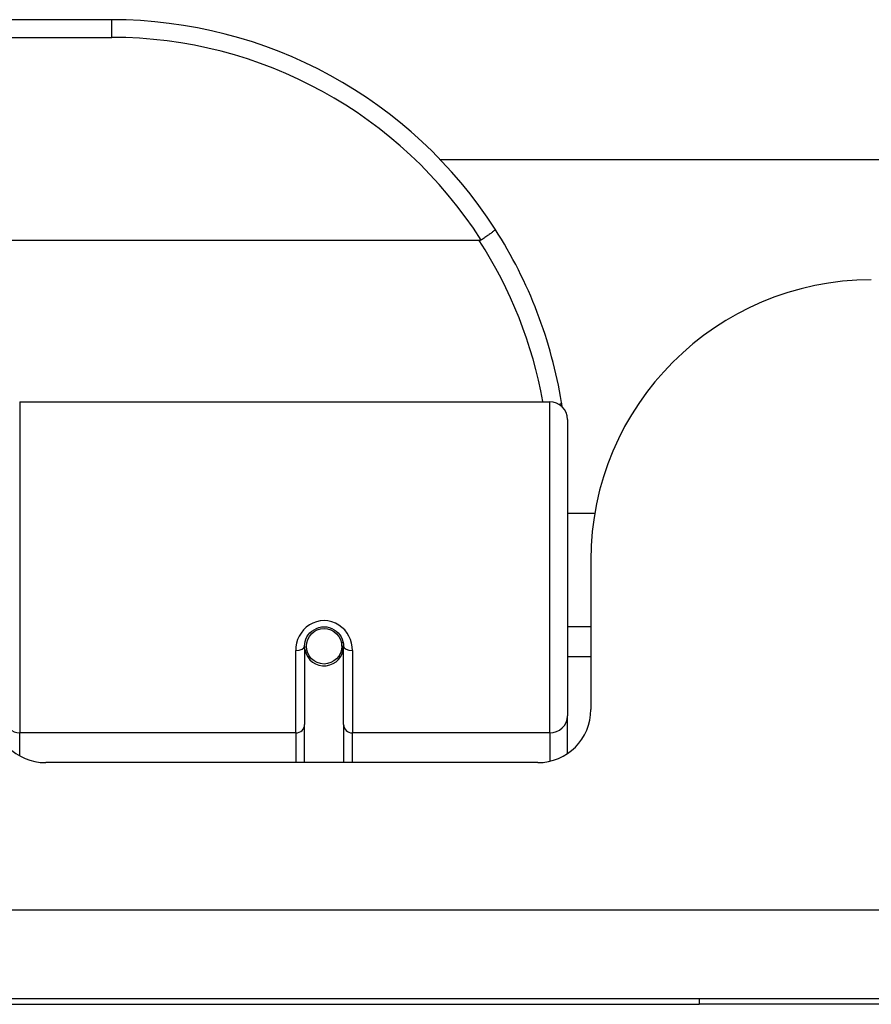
# Model space of a CAD drawing. Header units: inches. Extents: x 12 to 399, y 35 to 190.
# Tile 30 of 256: x 59.054 to 60.001, y 35.585 to 36.68. Entities that reach past the tile are written whole.
import ezdxf

# ---------------------------------------------------------------- set-up
doc = ezdxf.new("R2010")
doc.units = ezdxf.units.IN
doc.header["$MEASUREMENT"] = 0
doc.layers.add('Visible Edges(ANSI)', color=7, linetype='Continuous', lineweight=25)
doc.layers.add('Visible Tangent Edges(ANSI)', color=7, linetype='Continuous', lineweight=25)

msp = doc.modelspace()

# ---------------------------------------------------------------- linework, layer by layer
at = {"layer": 'Visible Edges(ANSI)'}
for p, q in [((59.1563, 36.6801), (57.6603, 36.6801)), ((59.5217, 36.5246), (73.9464, 36.5246)), ((59.5652, 36.4344), (57.2514, 36.4344)), ((59.054, 36.2551), (59.6436, 36.2551)), ((59.6632, 36.2354), (59.6632, 35.9055)), ((59.6937, 36.1306), (59.6632, 36.1306)), ((59.6893, 36.0786), (59.6893, 35.9126)), ((59.6893, 36.0046), (59.6632, 36.0046)), ((59.3709, 35.9829), (59.3709, 35.896)), ((59.3733, 35.9789), (59.3709, 35.9784)), ((59.4138, 35.9872), (59.4119, 35.9868)), ((59.4121, 35.9806), (59.4141, 35.9806)), ((59.4123, 35.9829), (59.4123, 35.9869)), ((59.4142, 35.896), (59.4142, 35.9829)), ((59.3769, 35.9711), (59.3744, 35.9711)), ((59.4107, 35.9711), (59.4083, 35.9711)), ((59.6893, 35.9711), (59.6632, 35.9711)), ((59.6632, 35.8636), (59.6632, 35.9055)), ((59.3709, 35.8536), (59.3709, 35.896)), ((59.4142, 35.896), (59.4142, 35.8536)), ((59.6303, 35.8536), (59.0829, 35.8536)), ((95.8623, 35.5906), (54.2573, 35.5906)), ((56.8098, 35.5846), (59.8098, 35.5846)), ((60.0598, 35.5846), (59.8098, 35.5846))]:
    msp.add_line(p, q, dxfattribs=at)
at = {"layer": 'Visible Edges(ANSI)', "flags": 128}
for points in [[(59.583, 36.4469), (59.583, 36.4468), (59.5829, 36.4467), (59.5828, 36.4465), (59.5826, 36.4462), (59.5824, 36.446), (59.582, 36.4456), (59.5816, 36.4453), (59.5812, 36.4449), (59.5807, 36.4444), (59.5801, 36.4439), (59.5794, 36.4434), (59.5787, 36.4429), (59.578, 36.4423), (59.5772, 36.4417), (59.5763, 36.4411), (59.5754, 36.4405), (59.5745, 36.4398), (59.5735, 36.4392), (59.5725, 36.4385), (59.5715, 36.4378), (59.5705, 36.4371), (59.5694, 36.4364), (59.5683, 36.4357), (59.5673, 36.435)], [(59.5673, 36.435), (59.5672, 36.4349), (59.5671, 36.4349), (59.567, 36.4348), (59.5669, 36.4348), (59.5669, 36.4348), (59.5668, 36.4347), (59.5667, 36.4347), (59.5666, 36.4347), (59.5665, 36.4346), (59.5664, 36.4346), (59.5664, 36.4346), (59.5663, 36.4346), (59.5662, 36.4345), (59.5661, 36.4345), (59.566, 36.4345), (59.5659, 36.4345), (59.5658, 36.4345), (59.5657, 36.4345), (59.5657, 36.4345), (59.5656, 36.4344), (59.5655, 36.4344), (59.5654, 36.4344), (59.5653, 36.4344), (59.5652, 36.4344)], [(59.6575, 36.2493), (59.6575, 36.2495), (59.6574, 36.2497), (59.6574, 36.2499), (59.6574, 36.2501), (59.6573, 36.2504), (59.6573, 36.2506), (59.6573, 36.2508), (59.6572, 36.251), (59.6572, 36.2512), (59.6572, 36.2514), (59.6571, 36.2516), (59.6571, 36.2518), (59.6571, 36.252), (59.657, 36.2522), (59.657, 36.2524), (59.657, 36.2526), (59.6569, 36.2529), (59.6569, 36.2531), (59.6569, 36.2533), (59.6568, 36.2535), (59.6568, 36.2537), (59.6568, 36.2539), (59.6567, 36.2541), (59.6567, 36.2543)], [(59.3709, 35.9829), (59.3711, 35.9856), (59.3716, 35.9882), (59.3724, 35.9908), (59.3735, 35.9933), (59.375, 35.9956), (59.3769, 35.9978), (59.379, 35.9998), (59.3814, 36.0014), (59.384, 36.0028), (59.3867, 36.0038), (59.3896, 36.0044), (59.3926, 36.0046), (59.3955, 36.0044), (59.3984, 36.0038), (59.4012, 36.0028), (59.4038, 36.0014), (59.4062, 35.9997), (59.4083, 35.9978), (59.4101, 35.9956), (59.4116, 35.9933), (59.4127, 35.9908), (59.4136, 35.9882), (59.4141, 35.9855), (59.4142, 35.9829)]]:
    msp.add_lwpolyline(points, dxfattribs=at)
at = {"layer": 'Visible Edges(ANSI)'}
msp.add_circle((59.3926, 35.9829), 0.0197, dxfattribs=at)
for centre, radius, start, end in [((59.1563, 36.1732), 0.5069, 32.6858, 90), ((59.1563, 36.1732), 0.5069, 9.2068, 32.6858), ((60.0013, 36.0786), 0.312, 90, 180), ((59.6436, 36.2354), 0.0197, 0, 90), ((59.3926, 35.9829), 0.0217, 191.8292, 0), ((59.0829, 35.9126), 0.0591, 180, 270), ((59.6303, 35.9126), 0.0591, 270, 0)]:
    msp.add_arc(centre, radius, start, end, dxfattribs=at)
at = {"layer": 'Visible Tangent Edges(ANSI)'}
for p, q in [((59.1563, 36.6604), (59.1563, 36.6801)), ((57.6603, 36.6604), (59.1563, 36.6604)), ((59.054, 36.2551), (59.054, 35.8865)), ((59.6436, 35.8865), (59.6436, 36.2551)), ((59.3611, 35.8865), (59.3611, 35.9782)), ((59.4241, 35.9782), (59.4241, 35.8865)), ((59.3611, 35.8865), (59.054, 35.8865)), ((59.054, 35.8611), (59.054, 35.8865)), ((59.3611, 35.8865), (59.3611, 35.8536)), ((59.6436, 35.8865), (59.4241, 35.8865)), ((59.4241, 35.8536), (59.4241, 35.8865)), ((59.6436, 35.8865), (59.6436, 35.8551)), ((54.2573, 35.6896), (95.8623, 35.6896)), ((59.8098, 35.5906), (59.8098, 35.5846))]:
    msp.add_line(p, q, dxfattribs=at)
at = {"layer": 'Visible Tangent Edges(ANSI)', "flags": 128}
msp.add_lwpolyline([(59.4241, 35.9782), (59.4238, 35.9823), (59.4231, 35.9863), (59.4219, 35.9903), (59.4202, 35.9941), (59.4181, 35.9977), (59.4155, 36.0011), (59.4124, 36.004), (59.409, 36.0066), (59.4052, 36.0087), (59.4011, 36.0102), (59.3969, 36.0112), (59.3926, 36.0115), (59.3883, 36.0112), (59.3841, 36.0102), (59.3801, 36.0087), (59.3763, 36.0067), (59.3728, 36.0041), (59.3697, 36.0011), (59.3671, 35.9977), (59.3649, 35.9941), (59.3632, 35.9903), (59.362, 35.9863), (59.3613, 35.9823), (59.3611, 35.9782)], dxfattribs=at)
at = {"layer": 'Visible Tangent Edges(ANSI)'}
for centre, start, end in [((59.1563, 36.1732), 32.4989, 90), ((59.1563, 36.1695), 10.1223, 32.9448)]:
    msp.add_arc(centre, 0.4872, start, end, dxfattribs=at)
for centre, major_axis, ratio, start_param, end_param in [((59.6373, 36.2512), (0.0194, 0.0031), 0.187438, 5.738696, 6.283185), ((59.3611, 35.9829), (0.00984, 0), 0.476565, 4.712389, 6.283185), ((59.4241, 35.9829), (-0.00984, 0), 0.476565, 0, 1.570796), ((59.054, 35.9017), (-0.0157, 0), 0.965926, 0, 1.570796), ((59.6436, 35.9055), (0.0197, 0), 0.965926, 4.712389, 6.283185), ((59.3611, 35.896), (0.00984, 0), 0.965926, 4.712389, 6.283185), ((59.4241, 35.896), (-0.00984, 0), 0.965926, 0, 1.570796)]:
    msp.add_ellipse(centre, major_axis=major_axis, ratio=ratio, start_param=start_param, end_param=end_param, dxfattribs=at)

doc.saveas('drawing.dxf')
